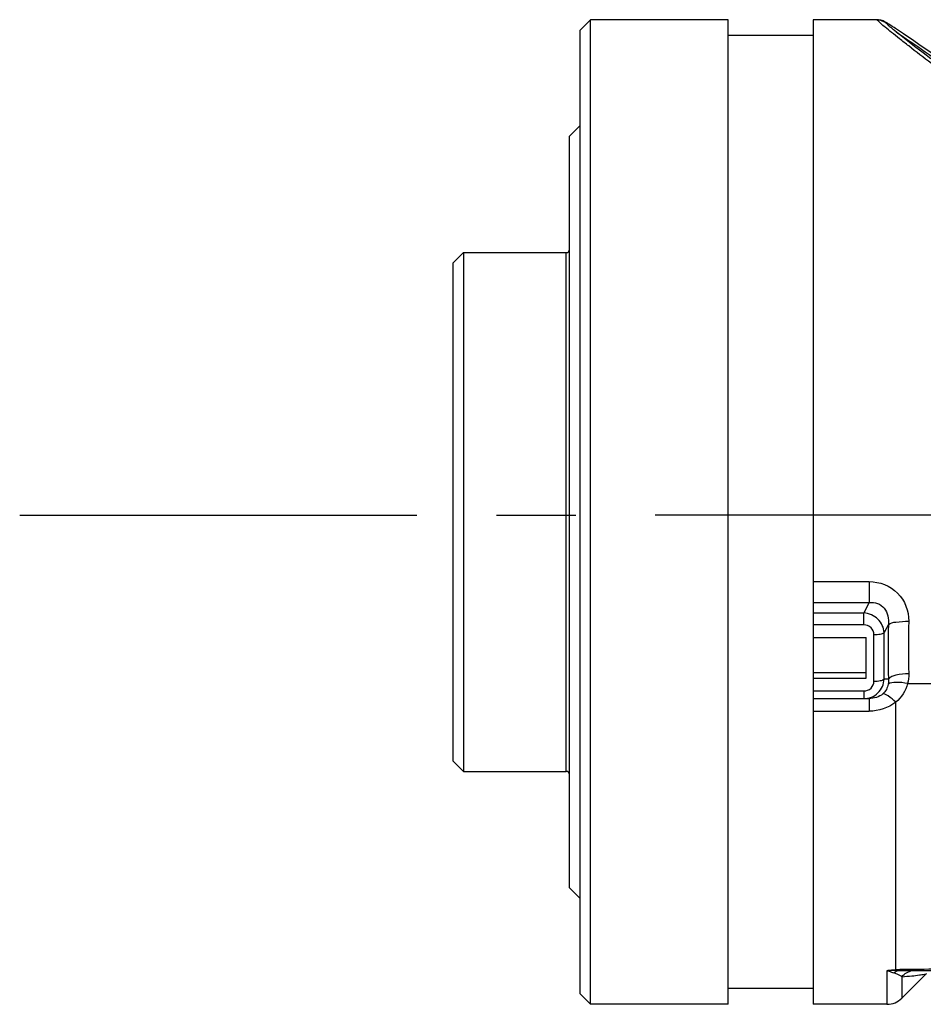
# Model space of a CAD drawing. Header units: millimetres. Extents: x 5828 to 6704, y 123 to 421.
# Tile 135 of 256: x 6372.09 to 6376.35, y 300.22 to 304.87. Entities that reach past the tile are written whole.
import ezdxf

# ---------------------------------------------------------------- set-up
doc = ezdxf.new("R2010")
doc.units = ezdxf.units.MM
doc.linetypes.add('CENTER', pattern=[0.6, 0.375, -0.075, 0.075, -0.075])
doc.layers.add('中心线', color=7, linetype='Continuous')
doc.layers.add('外形图', color=7, linetype='Continuous')

msp = doc.modelspace()

# ---------------------------------------------------------------- linework, layer by layer
at = {"layer": '中心线', "linetype": 'CENTER', "ltscale": 5}
msp.add_line((6372.0871, 302.5292), (6422.6313, 302.5511), dxfattribs=at)
at = {"layer": '外形图', "linetype": 'ByBlock'}
for p, q in [((6374.732, 304.8196), (6374.782, 304.8696)), ((6374.782, 300.2196), (6374.782, 304.8696)), ((6375.432, 304.8696), (6374.782, 304.8696)), ((6375.432, 300.2196), (6375.432, 304.8696)), ((6375.832, 304.8696), (6375.832, 300.2196)), ((6376.1346, 304.8696), (6375.832, 304.8696)), ((6376.1342, 304.8692), (6376.1346, 304.8696)), ((6374.732, 300.2696), (6374.732, 304.8196)), ((6376.2039, 304.8396), (6376.1947, 304.8456)), ((6376.2345, 304.8193), (6376.2209, 304.8284)), ((6376.2395, 304.7996), (6376.2269, 304.8097)), ((6376.2585, 304.8031), (6376.2345, 304.8193)), ((6375.832, 304.7946), (6375.432, 304.7946)), ((6376.2616, 304.7821), (6376.2395, 304.7996)), ((6376.3081, 304.7691), (6376.2585, 304.8031)), ((6376.2876, 304.7618), (6376.2616, 304.7821)), ((6376.3175, 304.7387), (6376.2876, 304.7618)), ((6376.3511, 304.713), (6376.3175, 304.7387)), ((6376.3884, 304.6848), (6376.3511, 304.713)), ((6374.682, 304.3196), (6374.732, 304.3696)), ((6374.682, 300.7696), (6374.682, 304.3196)), ((6374.132, 303.7196), (6374.182, 303.7696)), ((6374.182, 303.7696), (6374.182, 301.3196)), ((6374.182, 303.7696), (6374.667, 303.7696)), ((6374.667, 301.3196), (6374.667, 303.7696)), ((6374.132, 303.7196), (6374.132, 301.3696)), ((6375.832, 302.2158), (6376.0968, 302.2158)), ((6376.0968, 302.2158), (6376.0968, 302.1169)), ((6375.832, 302.1169), (6376.0968, 302.1169)), ((6376.0968, 302.1169), (6376.0712, 302.0677)), ((6375.832, 302.0677), (6376.0712, 302.0677)), ((6376.0712, 302.0115), (6376.0712, 302.0677)), ((6376.0712, 302.0115), (6375.832, 302.0115)), ((6376.1874, 302.0138), (6376.1674, 301.9753)), ((6376.1674, 301.7556), (6376.1674, 301.9753)), ((6375.832, 301.9516), (6376.082, 301.9516)), ((6376.082, 301.7593), (6376.082, 301.9516)), ((6376.1193, 301.7456), (6376.1193, 301.9653)), ((6375.832, 301.7869), (6376.082, 301.7869)), ((6375.832, 301.7593), (6376.082, 301.7593)), ((6376.1875, 301.7556), (6376.1674, 301.7556)), ((6375.832, 301.6994), (6376.0712, 301.6994)), ((6376.0712, 301.6994), (6376.0712, 301.6632)), ((6376.2782, 301.7343), (6376.463, 301.7343)), ((6375.832, 301.6632), (6376.0968, 301.6632)), ((6376.0968, 301.6632), (6376.0968, 301.6037)), ((6376.222, 300.3831), (6376.2219, 301.6463)), ((6375.832, 301.6037), (6376.0968, 301.6037)), ((6374.132, 301.3696), (6374.182, 301.3196)), ((6374.182, 301.3196), (6374.667, 301.3196)), ((6374.682, 300.7696), (6374.732, 300.7196)), ((6376.1805, 300.3776), (6376.1805, 300.2196)), ((6376.2422, 300.3832), (6376.222, 300.3831)), ((6376.243, 300.3796), (6376.2431, 300.3796)), ((6376.3673, 300.3649), (6376.2513, 300.2489)), ((6376.2513, 300.3497), (6376.2513, 300.2489)), ((6374.732, 300.2696), (6374.782, 300.2196)), ((6375.832, 300.2946), (6375.432, 300.2946)), ((6375.432, 300.2196), (6374.782, 300.2196)), ((6376.1805, 300.2196), (6375.832, 300.2196))]:
    msp.add_line(p, q, dxfattribs=at)
for points in [[(6376.1947, 304.8456), (6376.1906, 304.8482), (6376.1869, 304.8505), (6376.1834, 304.8527), (6376.1801, 304.8547), (6376.1769, 304.8565), (6376.1739, 304.8583), (6376.1707, 304.86), (6376.1674, 304.8616), (6376.1635, 304.8634), (6376.1586, 304.8654), (6376.1516, 304.8675), (6376.1416, 304.8692), (6376.1347, 304.8696)], [(6376.2269, 304.8097), (6376.2161, 304.8185), (6376.2113, 304.8224), (6376.207, 304.826), (6376.2031, 304.8293), (6376.1995, 304.8323), (6376.1964, 304.835), (6376.1936, 304.8374), (6376.1913, 304.8395), (6376.1893, 304.8413), (6376.1877, 304.8427), (6376.1865, 304.8438), (6376.1857, 304.8446), (6376.1856, 304.8447)], [(6376.2209, 304.8284), (6376.2148, 304.8325), (6376.2039, 304.8396)], [(6376.3902, 304.7126), (6376.3314, 304.7531), (6376.3081, 304.7691)], [(6376.2421, 300.3796), (6376.3379, 300.3792), (6376.4084, 300.3785), (6376.4739, 300.3776)]]:
    msp.add_lwpolyline(points, dxfattribs=at)
for centre, radius, start, end in [((6374.667, 303.7846), 0.015, 270, 0), ((6383.4684, 301.9103), 7.1859, 179.05384, 181.03166), ((6383.9882, 301.8888), 7.8018, 179.08171, 180.97797), ((6374.667, 301.3046), 0.015, 0, 90), ((6376.2438, 300.3332), 0.0465, 90.9375, 92.0114), ((6376.1805, 300.3196), 0.1, 270, 315)]:
    msp.add_arc(centre, radius, start, end, dxfattribs=at)
for points, knots in [([(6376.3903, 304.6634), (6376.3545, 304.6906), (6376.3038, 304.729), (6376.2415, 304.7781), (6376.2045, 304.8075), (6376.1757, 304.8315), (6376.1533, 304.8493), (6376.1424, 304.8614), (6376.1341, 304.8669), (6376.1342, 304.8692)], [0, 0, 0, 0, 0.410069, 0.580158, 0.724178, 0.839839, 0.925104, 0.978707, 1, 1, 1, 1]), ([(6376.2246, 304.8115), (6376.2345, 304.805), (6376.2925, 304.7661), (6376.3496, 304.7259), (6376.3973, 304.6929)], [0, 0, 0, 0, 0.169663, 1, 1, 1, 1]), ([(6376.0968, 302.2158), (6376.145, 302.2158), (6376.2461, 302.1778), (6376.2843, 302.0765), (6376.2835, 302.0289)], [0, 0, 0, 0, 0.503586, 1, 1, 1, 1]), ([(6376.0968, 302.1169), (6376.1098, 302.1185), (6376.1372, 302.1164), (6376.1814, 302.0838), (6376.1897, 302.0399), (6376.1874, 302.0139)], [0, 0, 0, 0, 0.249532, 0.501028, 1, 1, 1, 1]), ([(6376.1674, 301.9753), (6376.1664, 301.9984), (6376.1435, 302.0461), (6376.0955, 302.066), (6376.0712, 302.0677)], [0, 0, 0, 0, 0.486929, 1, 1, 1, 1]), ([(6376.1874, 302.0139), (6376.1974, 302.0215), (6376.2317, 302.0266), (6376.2635, 302.0288), (6376.2836, 302.0285)], [0, 0, 0, 0, 0.384068, 1, 1, 1, 1]), ([(6376.1193, 301.9653), (6376.1193, 301.9772), (6376.109, 302.0025), (6376.0835, 302.0115), (6376.0712, 302.0115)], [0, 0, 0, 0, 0.492908, 1, 1, 1, 1]), ([(6376.1193, 301.9653), (6376.1294, 301.9653), (6376.1454, 301.9668), (6376.1627, 301.9708), (6376.1674, 301.9753)], [0, 0, 0, 0, 0.609452, 1, 1, 1, 1]), ([(6376.0712, 301.6632), (6376.0953, 301.6632), (6376.1454, 301.6822), (6376.1665, 301.7317), (6376.1674, 301.7556)], [0, 0, 0, 0, 0.500504, 1, 1, 1, 1]), ([(6376.0712, 301.6994), (6376.0835, 301.6994), (6376.109, 301.7084), (6376.1193, 301.7337), (6376.1193, 301.7456)], [0, 0, 0, 0, 0.507082, 1, 1, 1, 1]), ([(6376.1193, 301.7456), (6376.1294, 301.7456), (6376.1454, 301.7472), (6376.1627, 301.7511), (6376.1674, 301.7556)], [0, 0, 0, 0, 0.609449, 1, 1, 1, 1]), ([(6376.2782, 301.7343), (6376.2599, 301.7383), (6376.2299, 301.7418), (6376.1966, 301.7387), (6376.1868, 301.7313)], [0, 0, 0, 0, 0.603515, 1, 1, 1, 1]), ([(6376.2836, 301.7809), (6376.2634, 301.7806), (6376.2308, 301.7767), (6376.1962, 301.7657), (6376.1874, 301.7556)], [0, 0, 0, 0, 0.602205, 1, 1, 1, 1]), ([(6376.2219, 301.6463), (6376.211, 301.6572), (6376.1932, 301.6722), (6376.1702, 301.6865), (6376.1613, 301.6854)], [0, 0, 0, 0, 0.632957, 1, 1, 1, 1]), ([(6377.7591, 300.4102), (6377.6169, 300.4107), (6377.3442, 300.4101), (6376.9601, 300.3987), (6376.5967, 300.3915), (6376.3637, 300.3833), (6376.2422, 300.3832)], [0, 0, 0, 0, 0.281337, 0.538993, 0.759809, 1, 1, 1, 1]), ([(6376.1805, 300.3776), (6376.183, 300.3781), (6376.1907, 300.3774), (6376.1974, 300.3739), (6376.202, 300.372)], [0, 0, 0, 0, 0.332846, 1, 1, 1, 1]), ([(6376.2126, 300.3685), (6376.2174, 300.3672), (6376.2311, 300.3627), (6376.2439, 300.3555), (6376.2513, 300.3497)], [0, 0, 0, 0, 0.348785, 1, 1, 1, 1]), ([(6376.2513, 300.3497), (6376.2669, 300.351), (6376.2943, 300.3536), (6376.3303, 300.3569), (6376.3524, 300.3613), (6376.3649, 300.3625), (6376.3673, 300.3649)], [0, 0, 0, 0, 0.401515, 0.708582, 0.910348, 1, 1, 1, 1])]:
    msp.add_open_spline(points, degree=3, knots=knots, dxfattribs=at)
for points in [[(6376.1342, 304.8692), (6376.1546, 304.8692), (6376.1768, 304.8578), (6376.1887, 304.8412)], [(6376.1874, 301.7556), (6376.1883, 301.7476), (6376.1881, 301.7393), (6376.1868, 301.7313)], [(6376.2836, 301.7809), (6376.2838, 301.7653), (6376.2821, 301.7494), (6376.2782, 301.7343)], [(6376.1868, 301.7313), (6376.1839, 301.7141), (6376.1745, 301.697), (6376.1613, 301.6854)], [(6376.2782, 301.7343), (6376.2695, 301.7006), (6376.2489, 301.6684), (6376.2219, 301.6463)], [(6376.1613, 301.6854), (6376.1442, 301.6705), (6376.1196, 301.6632), (6376.0968, 301.6632)], [(6376.2219, 301.6463), (6376.1879, 301.6183), (6376.1409, 301.6037), (6376.0968, 301.6037)], [(6376.1805, 300.3776), (6376.1846, 300.38), (6376.1897, 300.381), (6376.1943, 300.3801)], [(6376.1959, 300.3812), (6376.2045, 300.3817), (6376.2132, 300.3823), (6376.2217, 300.3834)], [(6376.1959, 300.3812), (6376.2051, 300.3808), (6376.2143, 300.3801), (6376.2236, 300.3802)], [(6376.202, 300.372), (6376.2054, 300.3707), (6376.209, 300.3692), (6376.2126, 300.3689)], [(6376.2126, 300.3685), (6376.221, 300.3749), (6376.2316, 300.3792), (6376.2421, 300.3796)], [(6376.2236, 300.38), (6376.2298, 300.3797), (6376.236, 300.3795), (6376.2421, 300.3797)], [(6376.2513, 300.3497), (6376.2638, 300.3641), (6376.2816, 300.3751), (6376.3002, 300.3796)]]:
    msp.add_open_spline(points, degree=3, dxfattribs=at)

doc.saveas('drawing.dxf')
